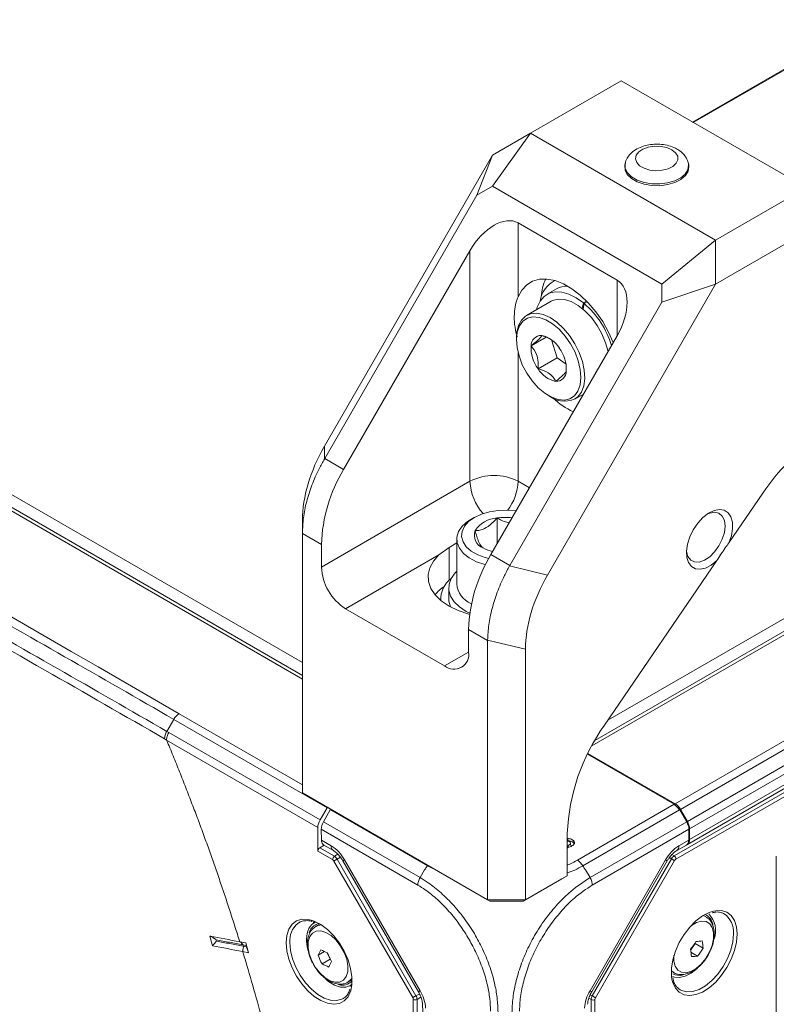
# Model space of a CAD drawing. Header units: millimetres. Extents: x 0 to 1118, y 0 to 864.
# Tile 16 of 248: x 238 to 273, y 153 to 199. Entities that reach past the tile are written whole.
import ezdxf

# ---------------------------------------------------------------- set-up
doc = ezdxf.new("R2010")
doc.units = ezdxf.units.MM

msp = doc.modelspace()

# ---------------------------------------------------------------- linework, layer by layer
at = {"color": 7, "linetype": 'Continuous', "lineweight": 15}
for p, q in [((400.145, 269.654), (269.558, 194.268)), ((408.603, 248.348), (265.007, 165.451)), ((413.126, 245.856), (268.753, 162.511)), ((413.376, 245.592), (269.003, 162.247)), ((413.7, 245.033), (269.326, 161.688)), ((413.803, 244.684), (269.43, 161.339)), ((268.706, 160.08), (414.176, 244.058)), ((413.803, 244.19), (269.43, 160.845)), ((414.263, 243.906), (268.793, 159.928)), ((269.326, 160.616), (413.7, 243.961)), ((251.39, 168.489), (162.507, 219.8)), ((262.009, 193.742), (266.239, 196.184)), ((274.866, 191.204), (266.239, 196.184)), ((260.241, 191.278), (262.009, 193.742)), ((262.009, 193.742), (260.241, 192.722)), ((270.635, 188.762), (262.009, 193.742)), ((260.241, 192.722), (252.415, 179.166)), ((259.509, 190.856), (260.241, 192.722)), ((266.427, 192.341), (266.412, 192.271)), ((269.389, 192.271), (269.374, 192.341)), ((260.241, 191.278), (259.509, 190.856)), ((260.241, 191.278), (268.135, 186.721)), ((259.509, 190.856), (252.425, 178.586)), ((270.635, 188.762), (274.866, 191.204)), ((266.053, 186.902), (261.439, 189.566)), ((261.439, 186.13), (261.439, 189.566)), ((275.749, 189.673), (270.635, 186.721)), ((268.135, 186.721), (270.635, 188.762)), ((270.635, 188.762), (270.635, 186.721)), ((253.309, 178.076), (259.194, 188.27)), ((259.194, 188.27), (259.194, 177.532)), ((270.635, 186.721), (262.809, 173.165)), ((263.148, 186.882), (263.042, 186.821)), ((268.135, 185.875), (270.635, 186.721)), ((268.135, 186.721), (268.135, 185.875)), ((263.229, 186.496), (262.787, 186.241)), ((268.135, 185.875), (261.052, 173.606)), ((262.975, 185.916), (261.826, 185.253)), ((264.487, 185.84), (264.429, 185.575)), ((264.464, 185.546), (264.522, 185.811)), ((264.63, 185.923), (264.487, 185.84)), ((264.661, 185.892), (264.522, 185.811)), ((260.168, 174.116), (266.053, 184.31)), ((261.36, 184.223), (261.36, 184.121)), ((262.745, 184.247), (262.042, 183.841)), ((262.997, 184.118), (263.25, 183.286)), ((263.25, 183.286), (262.367, 182.776)), ((263.25, 183.286), (263.671, 182.985)), ((263.683, 182.666), (263.673, 182.821)), ((262.862, 181.518), (262.95, 181.467)), ((264.076, 181.356), (264.483, 181.591)), ((252.415, 178.568), (252.415, 179.166)), ((253.309, 178.076), (252.425, 178.586)), ((259.194, 177.532), (252.273, 173.537)), ((271.259, 174.659), (272.845, 176.98)), ((251.39, 175.716), (251.39, 175.119)), ((259.397, 175.843), (259.238, 175.751)), ((260.456, 174.615), (260.456, 175.822)), ((251.39, 175.119), (251.39, 175.102)), ((251.39, 175.102), (252.273, 174.591)), ((251.39, 175.102), (251.39, 163.014)), ((258.579, 174.833), (258.579, 172.751)), ((252.273, 173.537), (252.273, 174.591)), ((257.746, 174.104), (258.222, 174.452)), ((258.222, 174.452), (258.579, 174.658)), ((253.396, 171.593), (257.746, 174.104)), ((260.168, 174.116), (261.052, 173.606)), ((265.458, 166.17), (270.696, 173.836)), ((261.041, 173.588), (262.809, 173.165)), ((258.204, 172.567), (258.204, 172.057)), ((257.829, 172.057), (257.829, 171.988)), ((258.01, 168.929), (253.396, 171.593)), ((259.238, 171.832), (259.265, 171.817)), ((260.016, 170.122), (259.132, 170.632)), ((259.132, 169.577), (259.132, 170.632)), ((261.784, 169.716), (260.016, 170.138)), ((260.016, 170.122), (260.016, 158.033)), ((261.784, 169.716), (261.784, 158.033)), ((245.392, 166.441), (245.069, 165.881)), ((252.54, 162.315), (245.392, 166.441)), ((245.069, 165.881), (245.162, 165.827)), ((245.162, 165.827), (252.211, 161.758)), ((252.106, 161.411), (245.059, 165.479)), ((264.669, 164.814), (268.705, 162.484)), ((268.753, 162.511), (264.69, 164.857)), ((251.39, 163.014), (260.016, 158.033)), ((251.39, 163.014), (251.64, 162.869)), ((260.12, 157.974), (251.64, 162.869)), ((264.201, 159.883), (268.705, 162.484)), ((252.54, 162.315), (252.211, 161.758)), ((252.681, 162.233), (252.363, 161.67)), ((252.681, 162.233), (252.711, 162.251)), ((252.691, 162.227), (252.681, 162.233)), ((252.702, 162.221), (252.691, 162.227)), ((257.21, 159.618), (252.702, 162.221)), ((268.957, 162.221), (264.449, 159.618)), ((268.933, 162.259), (268.978, 162.233)), ((268.967, 162.227), (268.957, 162.221)), ((268.978, 162.233), (268.967, 162.227)), ((268.978, 162.233), (269.296, 161.67)), ((269.326, 161.688), (269.003, 162.247)), ((252.363, 161.67), (256.867, 159.07)), ((264.792, 159.07), (269.296, 161.67)), ((252.106, 161.411), (252.106, 160.306)), ((256.763, 158.722), (252.264, 161.319)), ((252.272, 160.82), (252.264, 161.319)), ((263.729, 159.156), (263.729, 161.123)), ((269.395, 161.319), (264.896, 158.722)), ((269.387, 160.82), (269.395, 161.319)), ((269.43, 160.845), (269.43, 161.339)), ((252.194, 160.457), (252.401, 160.576)), ((252.272, 160.82), (252.726, 160.558)), ((252.379, 160.589), (252.829, 160.329)), ((263.754, 160.885), (263.729, 160.883)), ((263.776, 160.573), (263.729, 160.558)), ((268.83, 160.329), (269.279, 160.589)), ((268.933, 160.558), (269.387, 160.82)), ((252.792, 159.909), (252.106, 160.306)), ((252.194, 160.457), (252.879, 160.062)), ((256.527, 153.482), (252.854, 159.843)), ((253.004, 159.93), (256.676, 153.568)), ((253.271, 159.853), (256.79, 153.757)), ((253.351, 159.898), (256.87, 153.803)), ((264.789, 153.803), (268.308, 159.898)), ((264.869, 153.757), (268.388, 159.853)), ((264.894, 153.562), (268.581, 159.948)), ((268.73, 159.862), (265.043, 153.476)), ((273.47, 135.019), (273.47, 160.063)), ((257.077, 159.433), (256.867, 159.07)), ((261.784, 158.033), (263.729, 159.156)), ((263.729, 159.156), (263.479, 159.012)), ((264.582, 159.433), (264.792, 159.07)), ((263.479, 159.012), (261.68, 157.974)), ((260.016, 158.033), (261.784, 158.033)), ((260.016, 158.033), (260.12, 157.974)), ((261.68, 157.974), (260.12, 157.974)), ((261.784, 158.033), (261.68, 157.974)), ((251.243, 156.985), (251.169, 156.938)), ((251.995, 157.017), (251.876, 156.932)), ((252.16, 156.882), (252.01, 156.796)), ((270.188, 157.245), (270.074, 157.311)), ((251.753, 156.617), (251.706, 156.501)), ((247.08, 156.347), (247.192, 155.895)), ((248.465, 156.081), (248.478, 156.079)), ((248.478, 156.079), (248.757, 156.025)), ((248.757, 156.025), (248.869, 155.573)), ((269.479, 155.698), (269.685, 155.996)), ((269.685, 155.996), (269.682, 156.028)), ((270.056, 155.782), (269.685, 155.996)), ((248.594, 155.626), (248.606, 155.624)), ((248.869, 155.573), (248.606, 155.624)), ((248.749, 155.909), (248.615, 155.934)), ((248.615, 155.934), (248.634, 155.873)), ((248.634, 155.873), (248.764, 155.848)), ((252.118, 155.453), (252.42, 155.627)), ((252.529, 155.58), (252.674, 155.264)), ((269.803, 155.417), (269.493, 155.596)), ((252.303, 155.05), (252.674, 155.264)), ((252.674, 155.264), (252.704, 155.25)), ((268.574, 154.713), (268.688, 154.647)), ((253.51, 154.198), (253.66, 154.284)), ((253.561, 154.014), (253.694, 154.074)), ((253.684, 153.995), (253.585, 154.025)), ((268.925, 153.884), (268.987, 153.842)), ((253.291, 153.438), (253.338, 153.47)), ((256.553, 105.43), (256.553, 153.395)), ((256.728, 153.394), (256.728, 105.429)), ((264.842, 105.538), (264.842, 153.388)), ((265.018, 153.389), (265.018, 105.539)), ((256.981, 153.168), (257.012, 152.47))]:
    msp.add_line(p, q, dxfattribs=at)
at = {"color": 9, "linetype": 'Continuous', "lineweight": 15}
for p, q in [((400.227, 269.654), (269.599, 194.244)), ((408.853, 248.323), (264.869, 165.202)), ((265.613, 166.397), (407.817, 248.49)), ((251.39, 168.32), (162.259, 219.774)), ((163.163, 220.018), (251.39, 169.086)), ((266.053, 184.31), (266.053, 186.902)), ((261.439, 177.532), (261.439, 183.518)), ((261.439, 177.532), (261.965, 177.229)), ((258.222, 174.452), (258.222, 172.913)), ((258.01, 168.929), (259.132, 169.577)), ((245.642, 166.704), (251.39, 163.387)), ((252.691, 162.227), (252.713, 162.24)), ((268.946, 162.24), (268.967, 162.227)), ((252.879, 160.062), (253.042, 160.158)), ((268.601, 160.142), (268.706, 160.08)), ((253.156, 160.02), (253.004, 159.93)), ((253.351, 159.898), (253.271, 159.853)), ((257.499, 159.486), (257.21, 159.618)), ((268.581, 159.948), (268.489, 160.002)), ((270.054, 157.299), (270.2, 157.238)), ((268.674, 154.655), (268.575, 154.736)), ((256.676, 153.568), (256.841, 153.661)), ((256.87, 153.803), (256.79, 153.757)), ((256.907, 153.495), (256.728, 153.394)), ((264.842, 153.388), (264.732, 153.45)), ((264.8, 153.615), (264.894, 153.562))]:
    msp.add_line(p, q, dxfattribs=at)
at = {"color": 7, "linetype": 'Continuous', "lineweight": 15, "flags": 128}
for points in [[(268.602, 192.977), (268.778, 192.839), (268.875, 192.678), (268.887, 192.507), (268.81, 192.343), (268.653, 192.198), (268.428, 192.087), (268.157, 192.018), (267.863, 191.999), (267.573, 192.031), (267.311, 192.111), (267.102, 192.231), (266.964, 192.382), (266.909, 192.55), (266.942, 192.72), (267.06, 192.876), (267.253, 193.006), (267.504, 193.097), (267.789, 193.141), (268.085, 193.134), (268.364, 193.078), (268.602, 192.977)], [(269.389, 192.271), (269.4, 192.191), (269.364, 191.974), (269.237, 191.77), (269.026, 191.591), (268.744, 191.447), (268.409, 191.349), (268.042, 191.301), (267.666, 191.308), (267.305, 191.369), (266.981, 191.479), (266.715, 191.633), (266.524, 191.819), (266.419, 192.028), (266.407, 192.245), (266.412, 192.271)], [(265.873, 183.998), (265.654, 184.483), (265.378, 184.97), (265.061, 185.426), (264.71, 185.839), (264.335, 186.2), (263.944, 186.498), (263.548, 186.727), (263.158, 186.879), (262.782, 186.952), (262.431, 186.944), (262.114, 186.854), (261.838, 186.685), (261.612, 186.442), (261.439, 186.13)], [(262.299, 185.526), (262.331, 185.637), (262.463, 185.924), (262.651, 186.144), (262.889, 186.291), (263.167, 186.359), (263.477, 186.346), (263.807, 186.253), (264.148, 186.082), (264.487, 185.84)], [(262.975, 185.916), (263.045, 185.952), (263.306, 186.018), (263.6, 186), (263.914, 185.9), (264.236, 185.72), (264.552, 185.468), (264.85, 185.155), (265.117, 184.793), (265.343, 184.397), (265.517, 183.984), (265.632, 183.58)], [(261.36, 184.223), (261.375, 184.464), (261.45, 184.782), (261.588, 185.039), (261.781, 185.225), (262.022, 185.332), (262.301, 185.356), (262.606, 185.297), (262.926, 185.156), (263.247, 184.939), (263.555, 184.655), (263.839, 184.316), (264.087, 183.935), (264.288, 183.529), (264.434, 183.113), (264.519, 182.705), (264.541, 182.322), (264.497, 181.979), (264.39, 181.69), (264.224, 181.468), (264.224, 181.468)], [(264.065, 181.519), (264.226, 181.737), (264.327, 182.022), (264.365, 182.36), (264.337, 182.738), (264.244, 183.138), (264.091, 183.543), (263.884, 183.936), (263.633, 184.298), (263.348, 184.615), (263.042, 184.873), (262.727, 185.059), (262.419, 185.167), (262.13, 185.191), (261.874, 185.131), (261.66, 184.988), (261.499, 184.77), (261.397, 184.485), (261.36, 184.146), (261.388, 183.769), (261.481, 183.369), (261.634, 182.964), (261.841, 182.571), (262.092, 182.208), (262.377, 181.891), (262.683, 181.634), (262.997, 181.447), (263.306, 181.34), (263.594, 181.315), (263.851, 181.376), (264.065, 181.519)], [(261.341, 176.148), (260.935, 176.184), (260.513, 176.171), (260.104, 176.108), (259.727, 175.997), (259.398, 175.843), (259.131, 175.653), (258.939, 175.436), (258.829, 175.2), (258.807, 174.955), (258.873, 174.714), (259.025, 174.486), (259.256, 174.281), (259.555, 174.108), (259.91, 173.975), (260.066, 173.934)], [(271.259, 174.659), (271.375, 174.998), (271.431, 175.327), (271.424, 175.625), (271.353, 175.876), (271.223, 176.065), (271.042, 176.18), (270.821, 176.215), (270.572, 176.167), (270.31, 176.039), (270.051, 175.84), (269.81, 175.58), (269.602, 175.275), (269.439, 174.943), (269.33, 174.605), (269.281, 174.279), (269.297, 173.985), (269.376, 173.741), (269.513, 173.562), (269.699, 173.457), (269.925, 173.432), (270.177, 173.491), (270.439, 173.628), (270.696, 173.836)], [(259.915, 173.646), (259.89, 173.653), (259.498, 173.786), (259.16, 173.962), (258.89, 174.174), (258.7, 174.413), (258.597, 174.669), (258.586, 174.932), (258.666, 175.19), (258.835, 175.434), (259.086, 175.654), (259.238, 175.751)], [(271.082, 175.445), (271.049, 175.707), (270.951, 175.91), (270.796, 176.041), (270.596, 176.089), (270.364, 176.05), (270.265, 176.01)], [(269.283, 174.309), (269.288, 174.267), (269.354, 174.033), (269.482, 173.864), (269.661, 173.774), (269.879, 173.77), (270.119, 173.851), (270.364, 174.011), (270.596, 174.24), (270.796, 174.519), (270.951, 174.829), (271.049, 175.145), (271.082, 175.445)], [(259.18, 171.328), (259.134, 171.341), (258.651, 171.506), (258.222, 171.715), (257.86, 171.962), (257.574, 172.241), (257.373, 172.544), (257.263, 172.861), (257.246, 173.185), (257.322, 173.506), (257.491, 173.815), (257.746, 174.104)], [(258.579, 173.348), (258.499, 173.264), (258.317, 173.006), (258.22, 172.733), (258.212, 172.454), (258.292, 172.179), (258.458, 171.918), (258.704, 171.678), (259.022, 171.468), (259.188, 171.385)], [(258.204, 172.057), (258.212, 171.944), (258.288, 171.678)], [(263.777, 160.47), (263.776, 160.521), (263.776, 160.573)], [(263.887, 160.564), (263.886, 160.615), (263.884, 160.666)], [(252.854, 159.843), (252.868, 159.851), (252.885, 159.861), (252.903, 159.872), (252.923, 159.883), (252.944, 159.895), (252.965, 159.907), (252.985, 159.919), (253.004, 159.93)], [(268.581, 159.948), (268.6, 159.937), (268.62, 159.926), (268.64, 159.914), (268.661, 159.902), (268.682, 159.89), (268.7, 159.879), (268.717, 159.87), (268.73, 159.862)], [(268.607, 154.324), (268.582, 154.496), (268.582, 154.855), (268.644, 155.243), (268.767, 155.644), (268.944, 156.041), (269.17, 156.418), (269.434, 156.76), (269.725, 157.053), (270.032, 157.285), (270.343, 157.446), (270.536, 157.509)], [(251.791, 157.092), (251.935, 157.043), (252.245, 156.881), (252.552, 156.65), (252.844, 156.357), (253.108, 156.015), (253.333, 155.637), (253.511, 155.24), (253.633, 154.839), (253.696, 154.452), (253.696, 154.093), (253.638, 153.792)], [(251.898, 156.947), (251.9, 156.958), (251.922, 157.048)], [(251.728, 156.324), (251.657, 156.096), (251.65, 155.82), (251.705, 155.514), (251.82, 155.2), (251.987, 154.899), (252.194, 154.632), (252.426, 154.416), (252.67, 154.267), (252.906, 154.194), (253.121, 154.203), (253.298, 154.293), (253.426, 154.458), (253.497, 154.686), (253.504, 154.962), (253.449, 155.268), (253.334, 155.582), (253.167, 155.883), (252.961, 156.15), (252.728, 156.366), (252.485, 156.515), (252.248, 156.588), (252.033, 156.579), (251.856, 156.489), (251.728, 156.324)], [(269.775, 154.832), (269.505, 154.619), (269.228, 154.477), (268.962, 154.413), (268.722, 154.433), (268.637, 154.463)], [(253.697, 154.1), (253.622, 154.046), (253.407, 153.969), (253.157, 153.974), (252.887, 154.062), (252.61, 154.227), (252.477, 154.334)], [(256.527, 153.482), (256.541, 153.49), (256.557, 153.499), (256.576, 153.51), (256.596, 153.522), (256.617, 153.534), (256.638, 153.546), (256.658, 153.558), (256.676, 153.568)], [(264.894, 153.562), (264.912, 153.551), (264.932, 153.54), (264.953, 153.528), (264.974, 153.516), (264.994, 153.504), (265.013, 153.493), (265.03, 153.484), (265.043, 153.476)]]:
    msp.add_lwpolyline(points, dxfattribs=at)
at = {"color": 9, "linetype": 'Continuous', "lineweight": 15, "flags": 128}
for points in [[(269.37, 192.355), (269.384, 192.261), (269.349, 192.047), (269.223, 191.845), (269.014, 191.667), (268.735, 191.525), (268.403, 191.428), (268.04, 191.381), (267.668, 191.388), (267.311, 191.448), (266.991, 191.557), (266.727, 191.709), (266.538, 191.894), (266.434, 192.1), (266.422, 192.315), (266.428, 192.343)], [(268.308, 159.898), (268.35, 159.874), (268.377, 159.859), (268.388, 159.853), (268.388, 159.853)], [(270.536, 157.509), (270.644, 157.53), (270.923, 157.533), (271.169, 157.455), (271.371, 157.3), (271.522, 157.073), (271.615, 156.784), (271.647, 156.445)], [(250.631, 156.041), (250.662, 156.38), (250.755, 156.669), (250.906, 156.896), (251.109, 157.051), (251.355, 157.129), (251.634, 157.126), (251.791, 157.092)], [(252.012, 156.797), (252.123, 156.844), (252.27, 156.866)], [(268.696, 155.434), (268.696, 155.176), (268.757, 154.939), (268.876, 154.764), (269.047, 154.662), (269.256, 154.64), (269.49, 154.7), (269.734, 154.837), (269.969, 155.044), (270.181, 155.304), (270.355, 155.601), (270.478, 155.914), (270.544, 156.223), (270.546, 156.505), (270.485, 156.742), (270.366, 156.917), (270.195, 157.02), (269.986, 157.041), (269.751, 156.982), (269.51, 156.845)], [(271.647, 156.445), (271.615, 156.07), (271.522, 155.674), (271.371, 155.273), (271.169, 154.883), (270.923, 154.522), (270.644, 154.202), (270.343, 153.939), (270.032, 153.741), (269.725, 153.618), (269.434, 153.575), (269.17, 153.612), (268.944, 153.73), (268.767, 153.922), (268.644, 154.181), (268.607, 154.324)], [(268.987, 153.842), (269.054, 153.806), (269.299, 153.742), (269.576, 153.76), (269.872, 153.858), (270.175, 154.033), (270.471, 154.276), (270.747, 154.578), (270.992, 154.925), (271.195, 155.302), (271.346, 155.692), (271.44, 156.078), (271.471, 156.444)], [(253.638, 153.792), (253.633, 153.777), (253.511, 153.518), (253.333, 153.326), (253.108, 153.209), (252.844, 153.171), (252.552, 153.215), (252.245, 153.338), (251.935, 153.535), (251.634, 153.799), (251.355, 154.118), (251.109, 154.48), (250.906, 154.869), (250.755, 155.27), (250.662, 155.666), (250.631, 156.041)], [(250.806, 156.041), (250.838, 155.675), (250.931, 155.288), (251.083, 154.898), (251.285, 154.521), (251.53, 154.174), (251.807, 153.873), (252.103, 153.629), (252.406, 153.454), (252.702, 153.356), (252.978, 153.339), (253.223, 153.403), (253.291, 153.438)], [(253.7, 154.387), (253.664, 154.335), (253.506, 154.195)], [(264.789, 153.803), (264.831, 153.779), (264.858, 153.764), (264.869, 153.757), (264.869, 153.757)]]:
    msp.add_lwpolyline(points, dxfattribs=at)
at = {"color": 7, "linetype": 'Continuous', "lineweight": 15}
for centre, radius, start, end in [((263.686, 185.767), 1.23, 115.3639, 172.4393), ((264.717, 186.007), 2.204, 154.4777, 177.0783), ((263.702, 185.653), 0.967, 87.0787, 119.2855), ((261.691, 182.572), 4.302, 17.4605, 48.8508), ((262.509, 183.853), 0.467, 86.4628, 181.4179), ((262.282, 183.095), 1.251, 30.5958, 78.2031), ((263.704, 183.766), 1.664, 177.4157, 216.5179), ((262.021, 182.741), 1.664, 357.4155, 36.5177), ((263.443, 183.412), 1.251, 210.5953, 258.2035), ((263.216, 182.654), 0.467, 266.4618, 1.4189), ((263.587, 182.339), 1.079, 233.8706, 306.1599), ((265.584, 184.112), 3.695, 227.1893, 244.7701), ((280.038, 172.251), 8.608, 121.5364, 146.6747), ((259.483, 174.345), 7.214, 148.8562, 178.0435), ((260.317, 175.366), 2.44, 62.6098, 117.3903), ((260.535, 174.506), 1.318, 93.4327, 146.562), ((260.83, 173.38), 2.47, 82.4023, 98.7034), ((260.034, 175.021), 0.635, 160.5381, 249.2582), ((260.663, 175.948), 1.745, 240.6714, 256.2072), ((266.342, 170.385), 7.214, 148.8562, 178.0435), ((254.711, 173.648), 2.44, 182.6055, 237.3944), ((259.074, 172.017), 1.243, 127.7137, 181.4728), ((259.235, 170.841), 2.178, 124.4704, 139.8351), ((259.701, 172.86), 1.127, 185.5655, 245.742), ((258.448, 169.466), 0.693, 230.7965, 9.214), ((273.07, 160.743), 9.349, 144.5094, 177.6672), ((268.371, 161.899), 0.721, 28.8559, 58.0446), ((268.709, 161.314), 0.721, 1.9551, 31.144), ((251.771, 159.028), 1.803, 28.8558, 58.0453), ((269.888, 159.028), 1.803, 121.9544, 151.1445), ((269.194, 160.816), 0.237, 297.041, 6.9838), ((268.601, 159.919), 0.193, 2.6523, 56.7698), ((252.984, 159.9), 0.193, 123.2289, 177.348), ((269.879, 156.764), 0.643, 10.64, 65.82), ((269.506, 156.595), 1.133, 340.2046, 43.9423), ((252.222, 156.446), 0.596, 109.9397, 155.1251), ((252.256, 156.384), 0.554, 99.5908, 155.1827), ((253.09, 156.143), 1.514, 158.5576, 196.0055), ((265.736, 158.588), 4.703, 322.6227, 328.0396), ((269.57, 159.632), 3.538, 272.5431, 277.277), ((266.6, 155.566), 3.463, 3.5768, 9.2492), ((255.407, 153.954), 3.615, 150.9077, 155.4868), ((253.869, 158.805), 3.492, 242.3493, 248.0416), ((256.914, 157.313), 4.689, 201.8841, 207.3058), ((266.057, 155.176), 3.462, 3.5752, 9.2498), ((266.065, 158.273), 4.705, 322.6233, 328.0386), ((256.469, 157.201), 4.689, 201.8838, 207.3059), ((253.923, 158.143), 3.492, 242.3486, 248.0423), ((255.906, 153.405), 3.615, 150.9077, 155.487), ((269.355, 158.927), 3.538, 272.5437, 277.277), ((268.944, 155.173), 0.659, 242.7098, 283.5648), ((253.255, 154.655), 0.596, 251.9407, 318.8408), ((255.286, 152.855), 1.846, 4.0863, 30.9209), ((266.373, 152.855), 1.846, 149.0799, 175.9134), ((256.641, 153.566), 0.193, 242.6577, 296.7675), ((264.929, 153.56), 0.193, 243.2349, 297.3439)]:
    msp.add_arc(centre, radius, start, end, dxfattribs=at)
at = {"color": 9, "linetype": 'Continuous', "lineweight": 15}
for centre, radius, start, end in [((261.641, 177.647), 2.449, 182.6896, 221.4712), ((259.029, 177.639), 2.413, 322.8913, 357.4535), ((252.977, 160.534), 0.252, 174.4403, 233.6285), ((268.683, 160.534), 0.252, 305.8304, 5.6118), ((270.472, 156.553), 1.005, 353.7787, 57.3032), ((251.849, 156.141), 1.048, 130.5034, 185.5004)]:
    msp.add_arc(centre, radius, start, end, dxfattribs=at)
at = {"color": 7, "linetype": 'Continuous', "lineweight": 15}
for centre, major_axis, ratio, start_param, end_param in [((260.317, 187.622), (1.123, 1.944), 0.577335, 0.000041, 1.570837), ((264.931, 184.958), (1.123, 1.944), 0.577335, 4.71243, 6.283226), ((258.39, 178.083), (6.185, 4.88), 0.67165, 2.106237, 2.654266), ((251.39, 179.184), (2.5, 4.33), 0.239093, 4.708328, 4.712487), ((267.087, 170.122), (6.035, -3.485), 0.717434, 3.141609, 3.145769), ((268.784, 172.083), (6.185, 4.88), 0.67165, 2.106237, 2.654266), ((267.087, 170.122), (7.071, 0), 0.577382, 3.137433, 3.141593), ((268.711, 162.079), (-0.256, 0.429), 0.56722, 4.704042, 5.48944), ((252.465, 161.611), (0.257, 0.429), 0.587369, 1.579752, 2.36515), ((252.618, 161.523), (0.243, 0.437), 0.587367, 1.561677, 2.347075), ((269.041, 161.523), (-0.243, 0.437), 0.587367, 3.93611, 4.721508), ((252.625, 161.024), (0.243, 0.437), 0.587367, 2.347075, 3.132555), ((269.034, 161.024), (-0.243, 0.437), 0.587367, 3.150631, 3.93611), ((252.195, 160.356), (0.064, 0.107), 0.587369, 0.811807, 2.36515), ((268.705, 159.877), (0.126, 0.216), 0.57025, 0.787874, 1.573146), ((252.792, 159.807), (-0.062, 0.108), 0.577454, 4.71266, 5.497932), ((252.88, 159.858), (-0.126, 0.216), 0.57025, 4.710039, 5.495311), ((268.793, 159.826), (0.062, 0.108), 0.577454, 0.785254, 1.570526), ((256.465, 153.446), (-0.063, 0.108), 0.577454, 3.927009, 4.712281), ((256.553, 153.497), (-0.124, 0.217), 0.570249, 3.929628, 4.7149), ((265.018, 153.491), (0.124, 0.217), 0.570249, 1.568285, 2.353557), ((265.106, 153.44), (0.063, 0.108), 0.577454, 1.570904, 2.356176)]:
    msp.add_ellipse(centre, major_axis=major_axis, ratio=ratio, start_param=start_param, end_param=end_param, dxfattribs=at)
for points, knots in [([(245.392, 166.441), (242.011, 168.393), (238.613, 170.336), (231.764, 174.191), (228.313, 176.103), (223.074, 178.933), (221.318, 179.869), (219.327, 180.914), (219.106, 181.03), (218.662, 181.262), (218.441, 181.377), (217.775, 181.725), (217.328, 181.954), (215.976, 182.638), (215.059, 183.084), (213.196, 183.954), (212.249, 184.377), (210.328, 185.204), (209.354, 185.608), (206.409, 186.799), (204.416, 187.568), (201.45, 188.74), (200.465, 189.133), (198.512, 189.934), (197.544, 190.342), (195.638, 191.177), (194.699, 191.605), (192.858, 192.486), (191.956, 192.94), (190.194, 193.875), (189.336, 194.356), (187.667, 195.345), (186.857, 195.852), (185.285, 196.889), (184.522, 197.418), (183.038, 198.496), (182.316, 199.046), (180.915, 200.161), (180.235, 200.726), (179.251, 201.588), (178.929, 201.878), (178.298, 202.463), (177.989, 202.758), (177.079, 203.648), (176.49, 204.247), (175.585, 205.136), (175.279, 205.432), (174.656, 206.017), (174.338, 206.308), (173.362, 207.17), (172.68, 207.732), (171.252, 208.832), (170.505, 209.371), (168.965, 210.423), (168.17, 210.937), (166.951, 211.693), (166.54, 211.943), (165.709, 212.438), (165.29, 212.684), (164.867, 212.927)], [0, 0, 0, 0, 0.125, 0.125, 0.25, 0.25, 0.3125, 0.3125, 0.320313, 0.320313, 0.328125, 0.328125, 0.34375, 0.34375, 0.375, 0.375, 0.40625, 0.40625, 0.4375, 0.4375, 0.5, 0.5, 0.53125, 0.53125, 0.5625, 0.5625, 0.59375, 0.59375, 0.625, 0.625, 0.65625, 0.65625, 0.6875, 0.6875, 0.71875, 0.71875, 0.75, 0.75, 0.78125, 0.78125, 0.796875, 0.796875, 0.8125, 0.8125, 0.84375, 0.84375, 0.859375, 0.859375, 0.875, 0.875, 0.90625, 0.90625, 0.9375, 0.9375, 0.96875, 0.96875, 0.984375, 0.984375, 1, 1, 1, 1]), ([(164.543, 212.367), (164.649, 212.307), (164.754, 212.246), (164.965, 212.124), (165.279, 211.942), (165.591, 211.758), (166.213, 211.389), (166.623, 211.141), (167.839, 210.391), (168.631, 209.882), (170.166, 208.842), (170.91, 208.311), (172.337, 207.223), (173.018, 206.668), (173.993, 205.82), (174.311, 205.534), (174.933, 204.959), (175.238, 204.669), (176.144, 203.794), (176.735, 203.204), (177.495, 202.47), (177.648, 202.323), (177.959, 202.031), (178.115, 201.885), (178.591, 201.45), (178.914, 201.163), (179.903, 200.308), (180.585, 199.748), (181.99, 198.645), (182.714, 198.102), (184.203, 197.033), (184.968, 196.509), (186.543, 195.479), (187.353, 194.975), (189.023, 193.989), (189.88, 193.508), (191.637, 192.571), (192.538, 192.115), (194.377, 191.225), (195.315, 190.792), (197.218, 189.945), (198.183, 189.531), (200.132, 188.715), (201.115, 188.314), (204.077, 187.118), (206.067, 186.331), (209.012, 185.113), (209.986, 184.701), (211.91, 183.857), (212.858, 183.426), (214.723, 182.545), (215.639, 182.094), (216.992, 181.405), (217.44, 181.174), (217.995, 180.882), (218.106, 180.825), (218.328, 180.709), (218.439, 180.651), (218.772, 180.478), (218.993, 180.362), (220.985, 179.316), (222.742, 178.379), (227.983, 175.549), (231.435, 173.636), (238.287, 169.779), (241.686, 167.835), (245.069, 165.881)], [0, 0, 0, 0, 0.003906, 0.003906, 0.007812, 0.015625, 0.015625, 0.03125, 0.03125, 0.0625, 0.0625, 0.09375, 0.09375, 0.125, 0.125, 0.140625, 0.140625, 0.15625, 0.15625, 0.1875, 0.1875, 0.195312, 0.195312, 0.203125, 0.203125, 0.21875, 0.21875, 0.25, 0.25, 0.28125, 0.28125, 0.3125, 0.3125, 0.34375, 0.34375, 0.375, 0.375, 0.40625, 0.40625, 0.4375, 0.4375, 0.46875, 0.46875, 0.5, 0.5, 0.5625, 0.5625, 0.59375, 0.59375, 0.625, 0.625, 0.65625, 0.65625, 0.671875, 0.671875, 0.675781, 0.675781, 0.679688, 0.679688, 0.6875, 0.6875, 0.75, 0.75, 0.875, 0.875, 1, 1, 1, 1]), ([(244.966, 165.532), (243.108, 166.602), (239.208, 168.847), (233.215, 172.238), (228.016, 175.119), (223.815, 177.401), (220.645, 179.089), (217.457, 180.776), (214.176, 182.437), (210.756, 184.016), (207.221, 185.513), (204.234, 186.726), (200.979, 188.05), (198.207, 189.202), (195.378, 190.462), (193.056, 191.555), (190.574, 192.82), (187.981, 194.275), (185.534, 195.797), (183.223, 197.377), (181.042, 199.007), (178.984, 200.686), (177.101, 202.434), (175.325, 204.19), (173.467, 205.891), (171.446, 207.524), (169.239, 209.084), (166.906, 210.582), (165.262, 211.54), (164.44, 212.019)], [0, 0, 0, 0, 0.06856, 0.143935, 0.219298, 0.256972, 0.294634, 0.332293, 0.369848, 0.407402, 0.445029, 0.482662, 0.501537, 0.547857, 0.571006, 0.594155, 0.625664, 0.657171, 0.688656, 0.720144, 0.7516, 0.783056, 0.814406, 0.845767, 0.876844, 0.907911, 0.938592, 0.969301, 1, 1, 1, 1]), ([(268.852, 193.001), (268.799, 193.03), (268.652, 193.107), (268.381, 193.192), (268.043, 193.241), (267.696, 193.236), (267.355, 193.177), (267.037, 193.062), (266.773, 192.897), (266.58, 192.693), (266.466, 192.506), (266.444, 192.382), (266.436, 192.341)], [0, 0, 0, 0, 0.065378, 0.178538, 0.291648, 0.404803, 0.519096, 0.635844, 0.756782, 0.857948, 0.953083, 1, 1, 1, 1]), ([(269.368, 192.364), (269.342, 192.441), (269.289, 192.598), (269.131, 192.798), (268.977, 192.926), (268.876, 192.987), (268.852, 193.001)], [0, 0, 0, 0, 0.293125, 0.591267, 0.90559, 1, 1, 1, 1]), ([(261.391, 184.266), (261.364, 184.371), (261.292, 184.653), (261.248, 185.085), (261.271, 185.559), (261.351, 185.904), (261.42, 186.08), (261.439, 186.13)], [0, 0, 0, 0, 0.147378, 0.399491, 0.645102, 0.897854, 1, 1, 1, 1]), ([(262.537, 184.319), (262.531, 184.304), (262.513, 184.263), (262.414, 184.15), (262.222, 183.984), (262.085, 183.875), (262.042, 183.841)], [0, 0, 0, 0, 0.180942, 0.5062904, 0.8439728, 1, 1, 1, 1]), ([(262.956, 184.14), (262.91, 184.169), (262.789, 184.247), (262.634, 184.291), (262.537, 184.319)], [0, 0, 0, 0, 0.377763, 1, 1, 1, 1]), ([(262.042, 183.841), (262.137, 183.717), (262.301, 183.504), (262.379, 183.103), (262.37, 182.876), (262.367, 182.776)], [0, 0, 0, 0, 0.43913, 0.751379, 1, 1, 1, 1]), ([(262.367, 182.776), (262.533, 182.72), (262.818, 182.624), (263.073, 182.393), (263.152, 182.251), (263.187, 182.188)], [0, 0, 0, 0, 0.439129, 0.75138, 1, 1, 1, 1]), ([(263.187, 182.188), (263.231, 182.222), (263.368, 182.331), (263.56, 182.497), (263.659, 182.61), (263.677, 182.651), (263.683, 182.666)], [0, 0, 0, 0, 0.1560272, 0.4937096, 0.819058, 1, 1, 1, 1]), ([(251.39, 175.119), (251.398, 175.351), (251.416, 175.824), (251.568, 176.582), (251.816, 177.356), (252.11, 178.021), (252.332, 178.419), (252.415, 178.568)], [0, 0, 0, 0, 0.2138867, 0.4339707, 0.6478577, 0.8679546, 1, 1, 1, 1]), ([(260.456, 175.822), (260.406, 175.766), (260.248, 175.588), (259.957, 175.348), (259.656, 175.241), (259.493, 175.235), (259.435, 175.232)], [0, 0, 0, 0, 0.156024, 0.493709, 0.819059, 1, 1, 1, 1]), ([(261.024, 175.599), (260.945, 175.615), (260.745, 175.656), (260.565, 175.759), (260.456, 175.822)], [0, 0, 0, 0, 0.394246, 1, 1, 1, 1]), ([(259.435, 175.232), (259.461, 175.14), (259.513, 174.953), (259.609, 174.682), (259.713, 174.497), (259.779, 174.449), (259.809, 174.427)], [0, 0, 0, 0, 0.216459, 0.440316, 0.751902, 1, 1, 1, 1]), ([(270.696, 173.836), (270.825, 174.036), (271.004, 174.312), (271.203, 174.583), (271.259, 174.659)], [0, 0, 0, 0, 0.720445, 1, 1, 1, 1]), ([(260.016, 170.138), (260.028, 170.37), (260.052, 170.839), (260.212, 171.592), (260.458, 172.367), (260.742, 173.038), (260.96, 173.438), (261.041, 173.588)], [0, 0, 0, 0, 0.2138867, 0.4339707, 0.6478577, 0.8679546, 1, 1, 1, 1]), ([(245.642, 166.704), (245.596, 166.678), (245.55, 166.64), (245.464, 166.55), (245.425, 166.497), (245.392, 166.441)], [0, 0, 0, 0, 0.5, 0.5, 1, 1, 1, 1]), ([(245.069, 165.881), (245.036, 165.824), (245.01, 165.764), (244.975, 165.644), (244.966, 165.586), (244.966, 165.532)], [0, 0, 0, 0, 0.5, 0.5, 1, 1, 1, 1]), ([(245.162, 165.827), (245.129, 165.77), (245.103, 165.71), (245.068, 165.591), (245.059, 165.532), (245.059, 165.479)], [0, 0, 0, 0, 0.5, 0.5, 1, 1, 1, 1]), ([(245.059, 165.479), (245.059, 165.479), (245.028, 165.496), (244.997, 165.514), (244.966, 165.532)], [0, 0, 0, 0, 0.000113, 1, 1, 1, 1]), ([(245.059, 165.479), (245.11, 165.355), (245.212, 165.109), (245.363, 164.738), (245.513, 164.368), (245.662, 163.997), (245.809, 163.627), (245.955, 163.256), (246.099, 162.885), (246.241, 162.513), (246.383, 162.142), (246.522, 161.77), (246.66, 161.398), (246.838, 160.915), (247.053, 160.32), (247.303, 159.613), (247.547, 158.906), (247.785, 158.2), (248.018, 157.493), (248.245, 156.787), (248.392, 156.317), (248.465, 156.081)], [0, 0, 0, 0, 0.039515, 0.079027, 0.118536, 0.158044, 0.197552, 0.237062, 0.276575, 0.316093, 0.355618, 0.395149, 0.43469, 0.474242, 0.549396, 0.624518, 0.699619, 0.774707, 0.849794, 0.924888, 1, 1, 1, 1]), ([(263.75, 160.775), (263.757, 160.774), (263.784, 160.773), (263.822, 160.758), (263.844, 160.741), (263.854, 160.734)], [0, 0, 0, 0, 0.162166, 0.627925, 1, 1, 1, 1]), ([(264.01, 160.804), (263.995, 160.816), (263.96, 160.842), (263.885, 160.872), (263.81, 160.885), (263.766, 160.885), (263.754, 160.885)], [0, 0, 0, 0, 0.247589, 0.566281, 0.881742, 1, 1, 1, 1]), ([(263.755, 160.782), (263.755, 160.792), (263.755, 160.813), (263.755, 160.847), (263.754, 160.871), (263.754, 160.885)], [0, 0, 0, 0, 0.300015, 0.6, 1, 1, 1, 1]), ([(264.008, 160.702), (263.993, 160.713), (263.958, 160.74), (263.884, 160.769), (263.81, 160.782), (263.766, 160.782), (263.755, 160.782)], [0, 0, 0, 0, 0.2493884, 0.5680071, 0.8833925, 1, 1, 1, 1]), ([(263.854, 160.734), (263.866, 160.721), (263.885, 160.699), (263.887, 160.664), (263.868, 160.63), (263.831, 160.597), (263.793, 160.58), (263.776, 160.573)], [0, 0, 0, 0, 0.226582, 0.389659, 0.552476, 0.801699, 1, 1, 1, 1]), ([(263.866, 160.502), (263.921, 160.529), (264.008, 160.57), (264.066, 160.654), (264.072, 160.724), (264.042, 160.775), (264.016, 160.799), (264.01, 160.804)], [0, 0, 0, 0, 0.348849, 0.550932, 0.75333, 0.946325, 1, 1, 1, 1]), ([(264.008, 160.702), (264.008, 160.712), (264.009, 160.732), (264.009, 160.767), (264.01, 160.791), (264.01, 160.804)], [0, 0, 0, 0, 0.300015, 0.6, 1, 1, 1, 1]), ([(264.05, 160.642), (264.044, 160.657), (264.034, 160.678), (264.014, 160.696), (264.008, 160.702)], [0, 0, 0, 0, 0.712196, 1, 1, 1, 1]), ([(252.829, 160.329), (252.852, 160.315), (252.92, 160.273), (253.049, 160.159), (253.178, 160.004), (253.246, 159.894), (253.271, 159.853)], [0, 0, 0, 0, 0.164485, 0.478915, 0.804061, 1, 1, 1, 1]), ([(263.731, 160.462), (263.737, 160.463), (263.785, 160.472), (263.828, 160.488), (263.866, 160.502)], [0, 0, 0, 0, 0.128463, 1, 1, 1, 1]), ([(268.388, 159.853), (268.41, 159.888), (268.475, 159.995), (268.602, 160.151), (268.736, 160.271), (268.806, 160.315), (268.83, 160.329)], [0, 0, 0, 0, 0.1693878, 0.5035755, 0.8316236, 1, 1, 1, 1]), ([(257.077, 159.433), (257.079, 159.435), (257.097, 159.45), (257.142, 159.513), (257.181, 159.574), (257.21, 159.618)], [0, 0, 0, 0, 0.051244, 0.304558, 1, 1, 1, 1]), ([(264.449, 159.618), (264.432, 159.646), (264.397, 159.702), (264.336, 159.775), (264.27, 159.838), (264.224, 159.868), (264.201, 159.883)], [0, 0, 0, 0, 0.249998, 0.500001, 0.749995, 1, 1, 1, 1]), ([(264.449, 159.618), (264.459, 159.602), (264.492, 159.549), (264.533, 159.488), (264.57, 159.444), (264.58, 159.435), (264.582, 159.433), (264.582, 159.433)], [0, 0, 0, 0, 0.245199, 0.817522, 0.960684, 0.992148, 1, 1, 1, 1]), ([(256.867, 159.07), (256.852, 159.041), (256.821, 158.983), (256.788, 158.893), (256.767, 158.804), (256.765, 158.749), (256.763, 158.722)], [0, 0, 0, 0, 0.250001, 0.500003, 0.749999, 1, 1, 1, 1]), ([(260.153, 152.851), (260.145, 153.045), (260.131, 153.434), (260.012, 154.092), (259.806, 154.802), (259.513, 155.521), (259.149, 156.22), (258.722, 156.882), (258.224, 157.511), (257.683, 158.059), (257.189, 158.461), (256.88, 158.65), (256.763, 158.722)], [0, 0, 0, 0, 0.092914, 0.185815, 0.294478, 0.403162, 0.500202, 0.608626, 0.717044, 0.825568, 0.93408, 1, 1, 1, 1]), ([(256.867, 159.07), (256.993, 158.993), (257.322, 158.791), (257.856, 158.366), (258.441, 157.785), (258.986, 157.111), (259.449, 156.401), (259.839, 155.648), (260.149, 154.872), (260.361, 154.108), (260.484, 153.396), (260.499, 152.978), (260.506, 152.767)], [0, 0, 0, 0, 0.065797, 0.172761, 0.282894, 0.389757, 0.499797, 0.596871, 0.703946, 0.814211, 0.906126, 1, 1, 1, 1]), ([(261.153, 152.767), (261.156, 152.909), (261.167, 153.296), (261.267, 153.971), (261.478, 154.778), (261.791, 155.588), (262.201, 156.389), (262.7, 157.152), (263.273, 157.844), (263.971, 158.531), (264.489, 158.871), (264.792, 159.07)], [0, 0, 0, 0, 0.063883, 0.173205, 0.282521, 0.391668, 0.500808, 0.616211, 0.728943, 0.841676, 1, 1, 1, 1]), ([(264.896, 158.722), (264.614, 158.536), (264.133, 158.219), (263.49, 157.572), (262.964, 156.924), (262.503, 156.213), (262.121, 155.469), (261.824, 154.718), (261.618, 153.971), (261.519, 153.343), (261.51, 152.984), (261.506, 152.851)], [0, 0, 0, 0, 0.1584129, 0.2711135, 0.383835, 0.4991895, 0.6083335, 0.7174778, 0.8267508, 0.9360045, 1, 1, 1, 1]), ([(264.792, 159.07), (264.807, 159.041), (264.838, 158.983), (264.87, 158.893), (264.892, 158.804), (264.894, 158.749), (264.896, 158.722)], [0, 0, 0, 0, 0.250002, 0.500001, 0.749998, 1, 1, 1, 1]), ([(270.474, 157.432), (270.536, 157.446), (270.683, 157.479), (270.866, 157.464), (270.97, 157.413), (271.014, 157.391)], [0, 0, 0, 0, 0.296678, 0.70572, 1, 1, 1, 1]), ([(251.181, 156.938), (251.226, 156.97), (251.332, 157.042), (251.543, 157.07), (251.724, 157.065), (251.829, 157.025), (251.841, 157.02)], [0, 0, 0, 0, 0.264951, 0.615305, 0.95549, 1, 1, 1, 1]), ([(270.363, 155.607), (270.394, 155.67), (270.476, 155.836), (270.553, 156.118), (270.59, 156.435), (270.562, 156.722), (270.471, 156.961), (270.351, 157.136), (270.243, 157.201), (270.199, 157.227)], [0, 0, 0, 0, 0.101307, 0.268573, 0.43796, 0.61043, 0.761581, 0.904468, 1, 1, 1, 1]), ([(251.725, 156.488), (251.704, 156.441), (251.649, 156.316), (251.612, 156.08), (251.624, 155.783), (251.698, 155.467), (251.796, 155.205), (251.882, 155.062), (251.909, 155.018)], [0, 0, 0, 0, 0.1155166, 0.3062338, 0.5042763, 0.7070043, 0.9093216, 1, 1, 1, 1]), ([(252.016, 156.794), (251.958, 156.756), (251.837, 156.679), (251.763, 156.553), (251.725, 156.488)], [0, 0, 0, 0, 0.4826663, 1, 1, 1, 1]), ([(247.362, 156.175), (247.36, 156.177), (247.354, 156.183), (247.344, 156.192), (247.331, 156.202), (247.315, 156.214), (247.293, 156.23), (247.263, 156.25), (247.228, 156.272), (247.192, 156.294), (247.161, 156.311), (247.137, 156.324), (247.119, 156.333), (247.103, 156.34), (247.09, 156.345), (247.083, 156.347), (247.08, 156.347)], [0, 0, 0, 0, 0.030814, 0.072475, 0.125161, 0.181583, 0.249901, 0.374929, 0.499917, 0.624955, 0.749858, 0.818172, 0.874719, 0.929738, 0.971477, 1, 1, 1, 1]), ([(247.192, 155.895), (247.193, 155.897), (247.197, 155.9), (247.203, 155.907), (247.211, 155.915), (247.221, 155.925), (247.232, 155.938), (247.249, 155.956), (247.27, 155.98), (247.294, 156.008), (247.316, 156.035), (247.335, 156.058), (247.349, 156.076), (247.36, 156.09), (247.37, 156.103), (247.375, 156.111), (247.377, 156.114)], [0, 0, 0, 0, 0.020192, 0.04772, 0.082797, 0.125274, 0.181899, 0.250324, 0.375367, 0.500153, 0.62486, 0.749648, 0.818212, 0.874808, 0.950107, 1, 1, 1, 1]), ([(248.615, 155.934), (248.405, 155.975), (247.988, 156.055), (247.57, 156.135), (247.362, 156.175)], [0, 0, 0, 0, 0.501751, 1, 1, 1, 1]), ([(247.377, 156.114), (247.586, 156.074), (248.005, 155.994), (248.424, 155.913), (248.634, 155.873)], [0, 0, 0, 0, 0.4986972, 1, 1, 1, 1]), ([(248.615, 155.934), (248.613, 155.941), (248.609, 155.951), (248.588, 155.981), (248.572, 156.001), (248.537, 156.038), (248.519, 156.055), (248.492, 156.074), (248.483, 156.078), (248.478, 156.079)], [0, 0, 0, 0, 0.25, 0.25, 0.5, 0.5, 0.75, 0.75, 1, 1, 1, 1]), ([(248.749, 155.909), (248.757, 155.933), (248.767, 155.964), (248.767, 155.986), (248.767, 155.991)], [0, 0, 0, 0, 0.8003288, 1, 1, 1, 1]), ([(248.594, 155.626), (248.597, 155.632), (248.602, 155.644), (248.614, 155.685), (248.62, 155.716), (248.631, 155.78), (248.634, 155.811), (248.636, 155.854), (248.635, 155.867), (248.634, 155.873)], [0, 0, 0, 0, 0.25, 0.25, 0.5, 0.5, 0.75, 0.75, 1, 1, 1, 1]), ([(248.606, 155.624), (248.638, 155.517), (248.703, 155.302), (249.068, 154.082), (249.661, 151.967), (250.396, 148.973), (251.021, 146.004), (251.705, 142.089), (252.279, 137.291), (252.509, 131.747), (252.279, 126.469), (251.705, 122.334), (251.021, 119.209), (250.396, 116.961), (249.661, 114.816), (249.068, 113.385), (248.703, 112.586), (248.638, 112.446), (248.606, 112.377)], [0, 0, 0, 0, 0.006488, 0.012977, 0.073862, 0.134751, 0.195637, 0.256525, 0.378262, 0.5, 0.621738, 0.743475, 0.804361, 0.865249, 0.926135, 0.987023, 0.993512, 1, 1, 1, 1]), ([(248.843, 155.678), (248.84, 155.689), (248.822, 155.747), (248.79, 155.803), (248.764, 155.848)], [0, 0, 0, 0, 0.198249, 1, 1, 1, 1]), ([(268.672, 154.663), (268.682, 154.655), (268.752, 154.598), (268.921, 154.555), (269.157, 154.548), (269.404, 154.614), (269.654, 154.745), (269.9, 154.942), (270.122, 155.193), (270.28, 155.422), (270.345, 155.566), (270.363, 155.607)], [0, 0, 0, 0, 0.0206043, 0.1442291, 0.2659735, 0.3923267, 0.5265355, 0.6659027, 0.8058988, 0.9454447, 1, 1, 1, 1]), ([(251.909, 155.018), (251.94, 154.963), (252.026, 154.806), (252.213, 154.581), (252.455, 154.358), (252.72, 154.194), (252.986, 154.105), (253.233, 154.1), (253.408, 154.134), (253.485, 154.189), (253.501, 154.201)], [0, 0, 0, 0, 0.08346, 0.235476, 0.388753, 0.544414, 0.702821, 0.836784, 0.965058, 1, 1, 1, 1]), ([(268.934, 153.882), (268.884, 153.927), (268.781, 154.021), (268.685, 154.203), (268.658, 154.351), (268.648, 154.401)], [0, 0, 0, 0, 0.380166, 0.789821, 1, 1, 1, 1]), ([(253.603, 153.881), (253.579, 153.814), (253.526, 153.666), (253.429, 153.534), (253.349, 153.486), (253.327, 153.473)], [0, 0, 0, 0, 0.378582, 0.831105, 1, 1, 1, 1]), ([(256.79, 153.757), (256.81, 153.72), (256.87, 153.611), (256.942, 153.423), (256.975, 153.261), (256.98, 153.186), (256.981, 153.168)], [0, 0, 0, 0, 0.1812503, 0.5388511, 0.8898853, 1, 1, 1, 1]), ([(264.678, 153.168), (264.68, 153.197), (264.686, 153.283), (264.728, 153.458), (264.799, 153.632), (264.854, 153.73), (264.869, 153.757)], [0, 0, 0, 0, 0.1765078, 0.5160329, 0.8663704, 1, 1, 1, 1])]:
    msp.add_open_spline(points, degree=3, knots=knots, dxfattribs=at)
for points in [[(165.117, 213.191), (191.935, 197.682), (218.799, 182.199), (245.642, 166.704)], [(248.465, 156.081), (248.004, 156.17), (247.542, 156.259), (247.08, 156.347)], [(247.362, 156.175), (247.367, 156.155), (247.372, 156.134), (247.377, 156.114)], [(247.192, 155.895), (247.659, 155.806), (248.127, 155.716), (248.594, 155.626)]]:
    msp.add_open_spline(points, degree=3, dxfattribs=at)
at = {"color": 9, "linetype": 'Continuous', "lineweight": 15}
for points, knots in [([(263.729, 159.655), (263.77, 159.671), (263.943, 159.735), (264.089, 159.819), (264.201, 159.883)], [0, 0, 0, 0, 0.24032, 1, 1, 1, 1]), ([(264.449, 159.618), (264.328, 159.551), (264.106, 159.427), (263.846, 159.33), (263.729, 159.286)], [0, 0, 0, 0, 0.545549, 1, 1, 1, 1])]:
    msp.add_open_spline(points, degree=3, knots=knots, dxfattribs=at)

doc.saveas('drawing.dxf')
